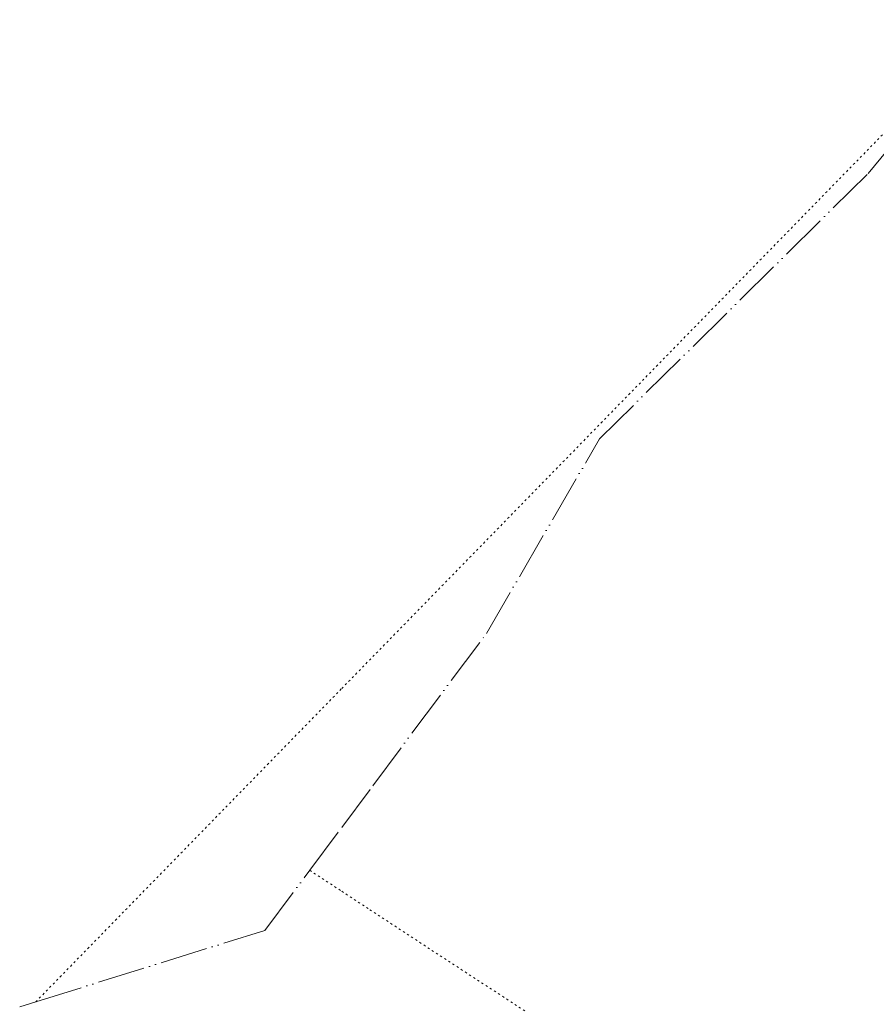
# Model space of a CAD drawing. Header units: metres. Extents: x 64961 to 73789, y 403835 to 410663.
# Tile 19 of 135: x 65837 to 66270, y 406890 to 407387. Entities that reach past the tile are written whole.
import ezdxf

# ---------------------------------------------------------------- set-up
doc = ezdxf.new("R2010")
doc.units = ezdxf.units.M
doc.linetypes.add('ACAD_ISO05W100', pattern=[33, 24, -3, 0, -3, 0, -3])
doc.linetypes.add('PERCEELGRENS', pattern=[2.5, 1, -1.5])
doc.layers.add('B-GEO-OG-GRENS_burggem-G', color=253, linetype='ACAD_ISO05W100', lineweight=0)
doc.layers.add('B-GEO-OG-GRENS_perceel-G', color=253, linetype='PERCEELGRENS', lineweight=0)

msp = doc.modelspace()

# ---------------------------------------------------------------- linework, layer by layer
at = {"layer": 'B-GEO-OG-GRENS_burggem-G'}
for points in [[(66015.643, 407000), (66073.12, 407077.06), (66130.27, 407175.45), (66266.04, 407309.58), (66329.999, 407387.239)], [(66000, 406979.027), (66015.643, 407000)], [(65983.847, 406957.37), (66000, 406979.027)], [(65845.409, 406890.929), (65961.18, 406926.98), (65983.847, 406957.37)], [(65837.277, 406888.397), (65845.409, 406890.929)]]:
    msp.add_lwpolyline(points, dxfattribs=at)
at = {"layer": 'B-GEO-OG-GRENS_perceel-G'}
for points in [[(66000, 407049.259), (66329.999, 407387.239)], [(65951.904, 407000), (66000, 407049.259)], [(65845.409, 406890.929), (65951.904, 407000)], [(65983.847, 406957.37), (66000, 406946.784)], [(66000, 406946.784), (66014.229, 406937.459), (66049.753, 406914.191), (66094.075, 406885.307), (66180.015, 406828.914), (66221.184, 406802.046), (66229.814, 406796.348)]]:
    msp.add_lwpolyline(points, dxfattribs=at)

doc.saveas('drawing.dxf')
